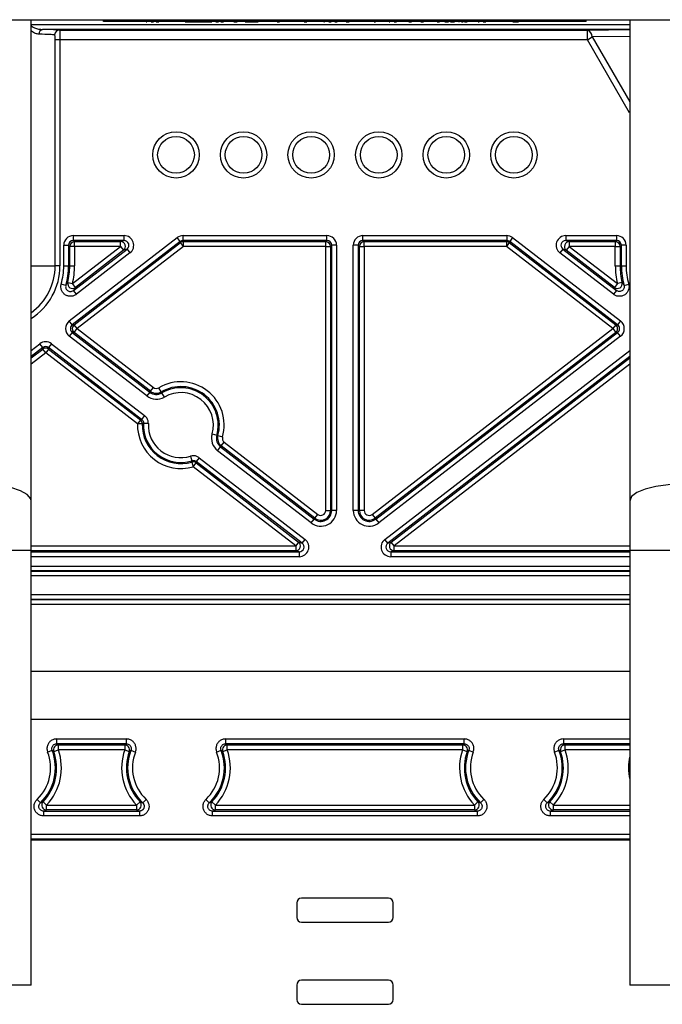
# Paper-space layout 'Blatt3' of a CAD drawing. Header units: millimetres. Extents: x 5 to 418, y 2 to 292.
# Tile 48 of 53: x 329 to 355, y 109 to 150. Entities that reach past the tile are written whole.
import ezdxf

# ---------------------------------------------------------------- set-up
doc = ezdxf.new("R2010")
doc.units = ezdxf.units.MM

psp = doc.layouts.new('Blatt3')

# ---------------------------------------------------------------- linework, layer by layer
at = {"color": 7, "linetype": 'Continuous', "lineweight": 25}
for p, q in [((312.5637, 149.8215), (371.7637, 149.8215)), ((329.1637, 129.8736), (329.1637, 149.8215)), ((332.1637, 149.7415), (332.1637, 149.8215)), ((332.9637, 149.7415), (332.1637, 149.7415)), ((332.9637, 149.7415), (332.9637, 149.8215)), ((351.3637, 149.7415), (332.9637, 149.7415)), ((333.9278, 149.7375), (333.9278, 149.7415)), ((333.9278, 149.7375), (333.9598, 149.7375)), ((333.9598, 149.7375), (333.9598, 149.7415)), ((334.0278, 149.7375), (334.0278, 149.7415)), ((334.117, 149.7375), (334.117, 149.7415)), ((334.1329, 149.7375), (334.1329, 149.7415)), ((334.1329, 149.7375), (334.2355, 149.7375)), ((334.2355, 149.7375), (334.2355, 149.7415)), ((334.3483, 149.7375), (334.3483, 149.7415)), ((334.3483, 149.7375), (334.4509, 149.7375)), ((334.4509, 149.7375), (334.4509, 149.7415)), ((334.4816, 149.7375), (334.4816, 149.7415)), ((334.6903, 149.7375), (334.6903, 149.7415)), ((334.8816, 149.7375), (334.8816, 149.7415)), ((334.9637, 149.7375), (334.9637, 149.7415)), ((334.9642, 149.7375), (334.9642, 149.7415)), ((334.9669, 149.7375), (334.9669, 149.7415)), ((335.2214, 149.7375), (335.2214, 149.7415)), ((335.497, 149.7375), (335.497, 149.7415)), ((335.5369, 149.7375), (335.5369, 149.7415)), ((335.5369, 149.7375), (335.8446, 149.7375)), ((335.8446, 149.7375), (335.8446, 149.7415)), ((335.8446, 149.7375), (335.9574, 149.7375)), ((335.9574, 149.7375), (335.9574, 149.7415)), ((335.9574, 149.7375), (336.264, 149.7375)), ((336.264, 149.7375), (336.264, 149.7415)), ((336.264, 149.7375), (336.4892, 149.7375)), ((336.4892, 149.7375), (336.4892, 149.7415)), ((336.4892, 149.7375), (336.5739, 149.7375)), ((336.5739, 149.7375), (336.5739, 149.7415)), ((336.5739, 149.7375), (336.6114, 149.7375)), ((336.6114, 149.7375), (336.6114, 149.7415)), ((336.6114, 149.7375), (336.6435, 149.7375)), ((336.6435, 149.7375), (336.6435, 149.7415)), ((336.7114, 149.7375), (336.7114, 149.7415)), ((336.8007, 149.7375), (336.8007, 149.7415)), ((336.8165, 149.7375), (336.8165, 149.7415)), ((336.8165, 149.7375), (336.9191, 149.7375)), ((336.9191, 149.7375), (336.9191, 149.7415)), ((337.015, 149.7375), (337.015, 149.7415)), ((337.015, 149.7375), (337.0319, 149.7375)), ((337.0319, 149.7375), (337.0319, 149.7415)), ((337.0319, 149.7375), (337.1345, 149.7375)), ((337.1345, 149.7375), (337.1345, 149.7415)), ((337.1653, 149.7375), (337.1653, 149.7415)), ((337.3739, 149.7375), (337.3739, 149.7415)), ((337.555, 149.7375), (337.5688, 149.7375)), ((337.5653, 149.7375), (337.5653, 149.7415)), ((337.5688, 149.7375), (337.5688, 149.7415)), ((337.5688, 149.7375), (337.6714, 149.7375)), ((337.6473, 149.7375), (337.6473, 149.7415)), ((337.6714, 149.7375), (337.6999, 149.7375)), ((337.8907, 149.7375), (337.8907, 149.7415)), ((338.0303, 149.7375), (338.0473, 149.7375)), ((338.0473, 149.7375), (338.0473, 149.7415)), ((338.0473, 149.7375), (338.1499, 149.7375)), ((338.1499, 149.7375), (338.1499, 149.7415)), ((338.1499, 149.7375), (338.1693, 149.7375)), ((338.1693, 149.7375), (338.1693, 149.7415)), ((338.1693, 149.7375), (338.4566, 149.7375)), ((338.4566, 149.7375), (338.4566, 149.7415)), ((338.4566, 149.7375), (338.5739, 149.7375)), ((338.5739, 149.7375), (338.5739, 149.7415)), ((338.5806, 149.7375), (338.5806, 149.7415)), ((338.8371, 149.7375), (338.8371, 149.7415)), ((339.0157, 149.7375), (339.0157, 149.7415)), ((339.0935, 149.7375), (339.0935, 149.7415)), ((339.2098, 149.7375), (339.2098, 149.7415)), ((339.3499, 149.7375), (339.3499, 149.7415)), ((339.3499, 149.7375), (339.4524, 149.7375)), ((339.4524, 149.7375), (339.4524, 149.7415)), ((339.6371, 149.7375), (339.6371, 149.7415)), ((340.4781, 149.7375), (340.4781, 149.7415)), ((340.4781, 149.7375), (340.5806, 149.7375)), ((340.5806, 149.7375), (340.5806, 149.7415)), ((340.7242, 149.7375), (340.7242, 149.7415)), ((340.7247, 149.7375), (340.7247, 149.7415)), ((340.7274, 149.7375), (340.7274, 149.7415)), ((340.9819, 149.7375), (340.9819, 149.7415)), ((341.2576, 149.7375), (341.2576, 149.7415)), ((341.2883, 149.7375), (341.2883, 149.7415)), ((341.2883, 149.7375), (341.3204, 149.7375)), ((341.3204, 149.7375), (341.3204, 149.7415)), ((341.3883, 149.7375), (341.3883, 149.7415)), ((341.4776, 149.7375), (341.4776, 149.7415)), ((341.4935, 149.7375), (341.4935, 149.7415)), ((341.4935, 149.7375), (341.596, 149.7375)), ((341.596, 149.7375), (341.596, 149.7415)), ((341.7396, 149.7375), (341.7396, 149.7415)), ((341.7396, 149.7375), (341.8422, 149.7375)), ((341.8422, 149.7375), (341.8422, 149.7415)), ((342.0199, 149.7375), (342.0199, 149.7415)), ((342.2056, 149.7375), (342.2056, 149.7415)), ((342.2114, 149.7375), (342.2114, 149.7415)), ((342.2182, 149.7375), (342.3073, 149.7375)), ((342.3073, 149.7375), (342.3073, 149.7415)), ((342.3073, 149.7375), (342.338, 149.7375)), ((342.3242, 149.7375), (342.3242, 149.7415)), ((342.5532, 149.7375), (342.5532, 149.7415)), ((342.796, 149.7375), (342.796, 149.7415)), ((342.8781, 149.7375), (342.8781, 149.7415)), ((343.1071, 149.7375), (343.1071, 149.7415)), ((343.3499, 149.7375), (343.3499, 149.7415)), ((343.3739, 149.7375), (343.3739, 149.7415)), ((343.3739, 149.7375), (343.4305, 149.7375)), ((343.4319, 149.7375), (343.4319, 149.7415)), ((343.4324, 149.7375), (343.4324, 149.7415)), ((343.4351, 149.7375), (343.4351, 149.7415)), ((343.6896, 149.7375), (343.6896, 149.7415)), ((343.9653, 149.7375), (343.9653, 149.7415)), ((343.9893, 149.7375), (343.9893, 149.7415)), ((343.996, 149.7375), (343.996, 149.7415)), ((343.996, 149.7375), (344.0281, 149.7375)), ((344.0281, 149.7375), (344.0281, 149.7415)), ((344.096, 149.7375), (344.096, 149.7415)), ((344.1853, 149.7375), (344.1853, 149.7415)), ((344.2012, 149.7375), (344.2012, 149.7415)), ((344.2012, 149.7375), (344.3037, 149.7375)), ((344.3037, 149.7375), (344.3037, 149.7415)), ((344.4165, 149.7375), (344.4165, 149.7415)), ((344.6661, 149.7375), (344.6661, 149.7415)), ((344.8165, 149.7375), (344.8165, 149.7415)), ((344.8165, 149.7375), (344.9191, 149.7375)), ((344.9191, 149.7375), (344.9191, 149.7415)), ((345.0765, 149.7375), (345.0765, 149.7415)), ((345.1278, 149.7375), (345.1278, 149.7415)), ((345.2001, 149.7375), (345.2001, 149.7415)), ((345.3124, 149.7375), (345.3329, 149.7375)), ((345.3329, 149.7375), (345.3329, 149.7415)), ((345.3329, 149.7375), (345.4047, 149.7375)), ((345.3768, 149.7375), (345.3768, 149.7415)), ((345.4047, 149.7375), (345.415, 149.7375)), ((345.6393, 149.7375), (345.6393, 149.7415)), ((345.8691, 149.7375), (345.8691, 149.7415)), ((345.8794, 149.7375), (345.8794, 149.7415)), ((345.9858, 149.7375), (345.9858, 149.7415)), ((345.9858, 149.7375), (346.0883, 149.7375)), ((346.0883, 149.7375), (346.0883, 149.7415)), ((346.2055, 149.7375), (346.2055, 149.7415)), ((346.297, 149.7375), (346.338, 149.7375)), ((346.355, 149.7375), (346.355, 149.7415)), ((346.355, 149.7375), (346.4576, 149.7375)), ((346.4576, 149.7375), (346.4576, 149.7415)), ((346.5273, 149.7375), (346.5273, 149.7415)), ((346.5432, 149.7375), (346.5432, 149.7415)), ((346.5432, 149.7375), (346.6012, 149.7375)), ((346.6012, 149.7375), (346.6012, 149.7415)), ((346.6012, 149.7375), (346.7037, 149.7375)), ((346.7037, 149.7375), (346.7037, 149.7415)), ((346.7858, 149.7375), (346.7858, 149.7415)), ((346.858, 149.7375), (346.858, 149.7415)), ((346.8883, 149.7375), (346.8919, 149.7375)), ((346.9909, 149.7375), (346.9909, 149.7415)), ((346.9909, 149.7375), (347.0627, 149.7375)), ((347.0627, 149.7375), (347.0627, 149.7415)), ((347.0696, 149.7375), (347.0696, 149.7415)), ((347.1242, 149.7375), (347.1242, 149.7415)), ((347.1242, 149.7375), (347.2268, 149.7375)), ((347.2268, 149.7375), (347.2268, 149.7415)), ((347.2576, 149.7375), (347.2576, 149.7415)), ((347.4662, 149.7375), (347.4662, 149.7415)), ((347.6576, 149.7375), (347.6576, 149.7415)), ((347.6883, 149.7375), (347.6883, 149.7415)), ((347.6883, 149.7375), (347.7204, 149.7375)), ((347.7204, 149.7375), (347.7204, 149.7415)), ((347.7883, 149.7375), (347.7883, 149.7415)), ((347.8776, 149.7375), (347.8776, 149.7415)), ((347.8935, 149.7375), (347.8935, 149.7415)), ((347.8935, 149.7375), (347.996, 149.7375)), ((347.996, 149.7375), (347.996, 149.7415)), ((348.1089, 149.7375), (348.1089, 149.7415)), ((348.1093, 149.7375), (348.1093, 149.7415)), ((348.1121, 149.7375), (348.1121, 149.7415)), ((348.3665, 149.7375), (348.3665, 149.7415)), ((348.6422, 149.7375), (348.6422, 149.7415)), ((348.7242, 149.7375), (348.7242, 149.7415)), ((348.9738, 149.7375), (348.9738, 149.7415)), ((349.1242, 149.7375), (349.1242, 149.7415)), ((349.1242, 149.7375), (349.2268, 149.7375)), ((349.2268, 149.7375), (349.2268, 149.7415)), ((349.235, 149.7375), (349.235, 149.7415)), ((349.2509, 149.7375), (349.2509, 149.7415)), ((349.2509, 149.7375), (349.3534, 149.7375)), ((349.3499, 149.7375), (349.3499, 149.7415)), ((349.7294, 149.7375), (349.7294, 149.7415)), ((350.1089, 149.7375), (350.1089, 149.7415)), ((350.1124, 149.7375), (350.1124, 149.7415)), ((351.3637, 149.7415), (351.3637, 149.8215)), ((352.1637, 149.7415), (351.3637, 149.7415)), ((352.1637, 149.7415), (352.1637, 149.8215)), ((353.9637, 149.8215), (353.9637, 129.8736)), ((329.1637, 149.618), (353.9637, 149.618)), ((353.9637, 149.4181), (329.6331, 149.4181)), ((330.3333, 149.3934), (352.2092, 149.3934)), ((352.2092, 149.3934), (353.9637, 149.4121)), ((352.2092, 148.9935), (352.2092, 149.3934)), ((330.356, 148.9935), (330.1566, 148.9935)), ((330.1566, 139.6215), (330.1566, 148.9935)), ((330.356, 148.9935), (330.356, 139.6215)), ((352.2092, 148.9935), (330.356, 148.9935)), ((352.2092, 148.9935), (352.4079, 149.1082)), ((353.9588, 145.9631), (352.2092, 148.9935)), ((353.9637, 149.1248), (352.4079, 149.1082)), ((352.4079, 149.1082), (353.9637, 146.4135)), ((353.9588, 145.9631), (353.9637, 145.9637)), ((330.7427, 137.3381), (335.2152, 140.7905)), ((330.9112, 140.8739), (333.0128, 140.8739)), ((330.9112, 140.6739), (330.9112, 140.8739)), ((333.0128, 140.6739), (333.0128, 140.8739)), ((335.3374, 140.6322), (335.2152, 140.7905)), ((335.4595, 140.8739), (341.4161, 140.8739)), ((335.4595, 140.6739), (335.4595, 140.8739)), ((341.4161, 140.6739), (341.4161, 140.8739)), ((342.9112, 140.8739), (348.8678, 140.8739)), ((342.9112, 140.6739), (342.9112, 140.8739)), ((348.8678, 140.8739), (348.8678, 140.6739)), ((349.1122, 140.7905), (348.99, 140.6322)), ((349.1122, 140.7905), (353.5847, 137.3381)), ((351.3145, 140.8739), (353.4161, 140.8739)), ((351.3145, 140.8739), (351.3145, 140.6739)), ((353.4161, 140.8739), (353.4161, 140.6739)), ((330.5113, 139.6215), (330.5113, 140.4739)), ((330.5113, 140.4739), (330.7112, 140.4739)), ((330.7112, 140.4739), (330.7112, 139.6215)), ((330.7602, 140.4249), (330.7112, 140.4739)), ((330.7602, 139.6215), (330.7602, 140.4249)), ((330.9602, 140.4249), (330.7602, 140.4249)), ((335.3374, 140.6322), (330.8649, 137.1798)), ((330.8742, 138.885), (332.8691, 140.4249)), ((333.0128, 140.6739), (330.9112, 140.6739)), ((330.9112, 140.6739), (330.9602, 140.6249)), ((330.945, 137.1798), (335.3541, 140.5832)), ((330.9602, 140.6249), (332.8691, 140.6249)), ((330.9602, 140.4249), (330.9602, 140.6249)), ((330.9602, 140.4249), (330.9602, 139.6215)), ((332.8691, 140.4249), (330.9602, 140.4249)), ((335.4763, 140.4249), (331.0672, 137.0215)), ((332.8691, 140.6249), (333.0128, 140.6739)), ((332.8691, 140.4249), (332.8691, 140.6249)), ((332.8691, 140.4249), (332.9913, 140.2666)), ((335.3541, 140.5832), (335.3374, 140.6322)), ((335.4763, 140.4249), (335.3541, 140.5832)), ((341.4161, 140.6739), (335.4595, 140.6739)), ((335.4595, 140.6739), (335.4763, 140.6249)), ((335.4763, 140.6249), (341.3671, 140.6249)), ((335.4763, 140.4249), (335.4763, 140.6249)), ((341.3671, 140.4249), (335.4763, 140.4249)), ((341.3671, 140.6249), (341.4161, 140.6739)), ((341.3671, 140.4249), (341.3671, 140.6249)), ((341.3671, 140.4249), (341.5671, 140.4249)), ((341.3671, 129.4848), (341.3671, 140.4249)), ((341.6161, 140.4739), (341.5671, 140.4249)), ((341.5671, 140.4249), (341.5671, 129.4848)), ((341.8161, 140.4739), (341.6161, 140.4739)), ((341.6161, 129.4848), (341.6161, 140.4739)), ((341.8161, 140.4739), (341.8161, 129.4848)), ((342.5113, 129.4848), (342.5113, 140.4739)), ((342.7112, 140.4739), (342.5113, 140.4739)), ((342.7112, 140.4739), (342.7112, 129.4848)), ((342.7602, 140.4249), (342.7112, 140.4739)), ((342.7602, 129.4848), (342.7602, 140.4249)), ((342.7602, 140.4249), (342.9602, 140.4249)), ((348.8678, 140.6739), (342.9112, 140.6739)), ((342.9112, 140.6739), (342.9602, 140.6249)), ((342.9602, 140.6249), (348.8511, 140.6249)), ((342.9602, 140.4249), (342.9602, 140.6249)), ((342.9602, 140.4249), (342.9602, 129.4848)), ((348.8511, 140.4249), (342.9602, 140.4249)), ((348.8511, 140.6249), (348.8678, 140.6739)), ((348.8511, 140.6249), (348.8511, 140.4249)), ((348.9733, 140.5832), (348.8511, 140.4249)), ((353.2601, 137.0215), (348.8511, 140.4249)), ((348.99, 140.6322), (348.9733, 140.5832)), ((348.9733, 140.5832), (353.3823, 137.1798)), ((353.4625, 137.1798), (348.99, 140.6322)), ((353.4161, 140.6739), (351.3145, 140.6739)), ((351.3145, 140.6739), (351.4582, 140.6249)), ((351.4582, 140.4249), (351.336, 140.2666)), ((351.4582, 140.6249), (353.3671, 140.6249)), ((351.4582, 140.6249), (351.4582, 140.4249)), ((351.4582, 140.4249), (353.4531, 138.885)), ((353.3671, 140.4249), (351.4582, 140.4249)), ((353.3671, 140.6249), (353.4161, 140.6739)), ((353.3671, 140.6249), (353.3671, 140.4249)), ((353.3671, 139.6215), (353.3671, 140.4249)), ((353.3671, 140.4249), (353.5671, 140.4249)), ((353.6161, 140.4739), (353.5671, 140.4249)), ((353.5671, 140.4249), (353.5671, 139.6215)), ((353.8161, 140.4739), (353.6161, 140.4739)), ((353.6161, 139.6215), (353.6161, 140.4739)), ((353.8161, 140.4739), (353.8161, 139.6215)), ((330.9128, 138.6003), (333.135, 140.3156)), ((332.9913, 140.2666), (330.9964, 138.7267)), ((333.2572, 140.1574), (331.035, 138.442)), ((333.135, 140.3156), (332.9913, 140.2666)), ((333.135, 140.3156), (333.2572, 140.1574)), ((351.1924, 140.3156), (351.0702, 140.1574)), ((353.2923, 138.442), (351.0702, 140.1574)), ((351.1924, 140.3156), (353.4145, 138.6003)), ((351.336, 140.2666), (351.1924, 140.3156)), ((353.3309, 138.7267), (351.336, 140.2666)), ((329.1637, 139.6215), (330.1566, 139.6215)), ((330.356, 139.6215), (330.1566, 139.6215)), ((330.5113, 139.6215), (330.7112, 139.6215)), ((330.7602, 139.6215), (330.7112, 139.6215)), ((330.7602, 139.6215), (330.9602, 139.6215)), ((353.3671, 139.6215), (353.5671, 139.6215)), ((353.5671, 139.6215), (353.6161, 139.6215)), ((353.6161, 139.6215), (353.8161, 139.6215)), ((330.5983, 138.8134), (330.406, 138.8682)), ((330.6796, 138.9311), (330.8742, 138.885)), ((330.9964, 138.7267), (330.8742, 138.885)), ((353.4531, 138.885), (353.3309, 138.7267)), ((353.6477, 138.9311), (353.4531, 138.885)), ((353.729, 138.8134), (353.9213, 138.8682)), ((331.035, 138.442), (330.9128, 138.6003)), ((353.4145, 138.6003), (353.2923, 138.442)), ((330.8649, 137.1798), (330.7427, 137.3381)), ((330.8649, 137.1798), (330.945, 137.1798)), ((331.0672, 137.0215), (330.945, 137.1798)), ((353.3823, 137.1798), (353.2601, 137.0215)), ((353.3823, 137.1798), (353.4625, 137.1798)), ((353.5847, 137.3381), (353.4625, 137.1798)), ((330.8649, 136.8632), (330.7427, 136.7049)), ((333.9505, 134.2286), (330.7427, 136.7049)), ((330.8649, 136.8632), (334.0727, 134.3869)), ((330.945, 136.8632), (330.8649, 136.8632)), ((330.945, 136.8632), (331.0672, 137.0215)), ((334.1027, 134.4257), (330.945, 136.8632)), ((331.0672, 137.0215), (334.2248, 134.584)), ((343.288, 129.3237), (353.2601, 137.0215)), ((353.3823, 136.8632), (343.4102, 129.1654)), ((343.4401, 129.1266), (353.4625, 136.8632)), ((353.5847, 136.7049), (343.5623, 128.9683)), ((353.2601, 137.0215), (353.3823, 136.8632)), ((353.4625, 136.8632), (353.3823, 136.8632)), ((353.5847, 136.7049), (353.4625, 136.8632)), ((329.1637, 136.1192), (329.5193, 136.3937)), ((329.6415, 136.2354), (329.5193, 136.3937)), ((330.0081, 136.3937), (329.8859, 136.2354)), ((330.0081, 136.3937), (333.8624, 133.4185)), ((329.6415, 136.2354), (329.1637, 135.8666)), ((329.1637, 135.8047), (329.6415, 136.1735)), ((329.7637, 136.0152), (329.1637, 135.5521)), ((329.6415, 136.1735), (329.6415, 136.2354)), ((329.7637, 136.0152), (329.6415, 136.1735)), ((329.8859, 136.1735), (329.7637, 136.0152)), ((333.568, 133.0785), (329.7637, 136.0152)), ((333.7402, 133.2602), (329.8859, 136.2354)), ((329.8859, 136.2354), (329.8859, 136.1735)), ((329.8859, 136.1735), (333.6902, 133.2368)), ((343.8156, 128.2856), (353.9637, 136.1192)), ((353.9637, 135.8666), (343.9378, 128.1273)), ((344.0815, 128.1763), (353.9637, 135.8047)), ((353.9637, 135.5521), (344.2037, 128.018)), ((334.0727, 134.3869), (333.9505, 134.2286)), ((334.0727, 134.3869), (334.1027, 134.4257)), ((334.1027, 134.4257), (334.2248, 134.584)), ((334.5538, 134.3974), (334.4524, 134.5697)), ((334.5538, 134.3974), (334.5787, 134.3552)), ((334.6801, 134.1828), (334.5787, 134.3552)), ((333.8624, 133.4185), (333.7402, 133.2602)), ((333.6902, 133.2368), (333.568, 133.0785)), ((333.7679, 133.0722), (333.568, 133.0785)), ((333.6902, 133.2368), (333.7402, 133.2602)), ((334.0175, 133.0835), (333.8177, 133.0927)), ((336.6603, 132.6543), (336.8527, 132.5998)), ((336.8527, 132.5998), (336.8998, 132.5864)), ((336.8998, 132.5864), (337.0922, 132.532)), ((337.0415, 132.1572), (337.1637, 132.3155)), ((337.1637, 132.3155), (341.0393, 129.3237)), ((336.8893, 131.9601), (337.0115, 132.1184)), ((340.765, 128.9683), (336.8893, 131.9601)), ((337.0415, 132.1572), (337.0115, 132.1184)), ((337.0115, 132.1184), (340.8872, 129.1266)), ((340.9172, 129.1654), (337.0415, 132.1572)), ((335.7645, 131.7349), (335.824, 131.544)), ((335.8168, 131.4906), (335.8736, 131.2988)), ((335.8736, 131.2988), (335.9958, 131.4571)), ((336.0057, 131.5113), (335.9958, 131.4571)), ((335.9958, 131.4571), (340.2459, 128.1763)), ((336.1279, 131.6696), (336.0057, 131.5113)), ((340.3895, 128.1273), (336.0057, 131.5113)), ((336.1279, 131.6696), (340.5117, 128.2856)), ((340.1237, 128.018), (335.8736, 131.2988)), ((329.1637, 127.8215), (329.1637, 129.8736)), ((353.9637, 129.8736), (353.9637, 127.8215)), ((341.3671, 129.4848), (341.5671, 129.4848)), ((341.5671, 129.4848), (341.6161, 129.4848)), ((341.8161, 129.4848), (341.6161, 129.4848)), ((342.7112, 129.4848), (342.5113, 129.4848)), ((342.7112, 129.4848), (342.7602, 129.4848)), ((342.9602, 129.4848), (342.7602, 129.4848)), ((340.765, 128.9683), (340.8872, 129.1266)), ((340.8872, 129.1266), (340.9172, 129.1654)), ((340.9172, 129.1654), (341.0393, 129.3237)), ((343.288, 129.3237), (343.4102, 129.1654)), ((343.4102, 129.1654), (343.4401, 129.1266)), ((343.4401, 129.1266), (343.5623, 128.9683)), ((340.2459, 128.1763), (340.1237, 128.018)), ((340.2459, 128.1763), (340.3895, 128.1273)), ((340.3895, 128.1273), (340.5117, 128.2856)), ((343.9378, 128.1273), (343.8156, 128.2856)), ((343.9378, 128.1273), (344.0815, 128.1763)), ((344.2037, 128.018), (344.0815, 128.1763)), ((329.1637, 127.8215), (325.1637, 127.8215)), ((329.1637, 128.018), (340.1237, 128.018)), ((329.1637, 109.8215), (329.1637, 127.8215)), ((340.1237, 127.8181), (329.1637, 127.8181)), ((329.1637, 127.7691), (340.2673, 127.7691)), ((340.1237, 128.018), (340.1237, 127.8181)), ((340.2673, 127.7691), (340.1237, 127.8181)), ((340.2673, 127.7691), (340.2673, 127.5691)), ((344.2037, 127.8181), (344.06, 127.7691)), ((344.06, 127.7691), (344.06, 127.5691)), ((344.06, 127.7691), (353.9637, 127.7691)), ((344.2037, 127.8181), (344.2037, 128.018)), ((344.2037, 128.018), (353.9637, 128.018)), ((353.9637, 127.8181), (344.2037, 127.8181)), ((353.9637, 127.8215), (353.9637, 109.8215)), ((357.9637, 127.8215), (353.9637, 127.8215)), ((340.2673, 127.5691), (329.1637, 127.5691)), ((353.9637, 127.5691), (344.06, 127.5691)), ((329.1637, 127.1831), (353.9637, 127.1831)), ((353.9637, 126.9831), (329.1637, 126.9831)), ((329.1637, 126.9725), (353.9637, 126.9725)), ((353.9637, 126.7726), (329.1637, 126.7726)), ((329.1637, 126.0006), (353.9637, 126.0006)), ((353.9637, 125.8006), (329.1637, 125.8006)), ((329.1637, 125.79), (353.9637, 125.79)), ((353.9637, 125.59), (329.1637, 125.59)), ((353.9637, 122.818), (329.1637, 122.818)), ((353.9637, 120.8249), (329.1637, 120.8249)), ((330.218, 120.018), (333.1093, 120.018)), ((330.218, 120.018), (330.218, 119.8181)), ((333.1093, 119.8181), (333.1093, 120.018)), ((337.218, 120.018), (347.1093, 120.018)), ((337.218, 120.018), (337.218, 119.8181)), ((347.1093, 119.8181), (347.1093, 120.018)), ((351.218, 120.018), (351.218, 119.8181)), ((351.218, 120.018), (353.9637, 120.018)), ((329.8451, 119.4735), (330.0316, 119.5458)), ((330.0997, 119.5027), (330.2884, 119.5691)), ((333.1093, 119.8181), (330.218, 119.8181)), ((330.2884, 119.7691), (333.039, 119.7691)), ((330.2884, 119.5691), (330.2884, 119.7691)), ((333.039, 119.5691), (330.2884, 119.5691)), ((333.039, 119.7691), (333.039, 119.5691)), ((333.039, 119.5691), (333.2276, 119.5027)), ((333.2958, 119.5458), (333.4822, 119.4735)), ((336.8451, 119.4735), (337.0316, 119.5458)), ((337.0997, 119.5027), (337.2884, 119.5691)), ((347.1093, 119.8181), (337.218, 119.8181)), ((337.2884, 119.7691), (347.039, 119.7691)), ((337.2884, 119.5691), (337.2884, 119.7691)), ((347.039, 119.5691), (337.2884, 119.5691)), ((347.039, 119.7691), (347.039, 119.5691)), ((347.039, 119.5691), (347.2276, 119.5027)), ((347.2958, 119.5458), (347.4822, 119.4735)), ((350.8451, 119.4735), (351.0316, 119.5458)), ((351.0997, 119.5027), (351.2884, 119.5691)), ((353.9637, 119.8181), (351.218, 119.8181)), ((351.2884, 119.5691), (351.2884, 119.7691)), ((351.2884, 119.7691), (353.9637, 119.7691)), ((353.9637, 119.5691), (351.2884, 119.5691)), ((329.4065, 117.5147), (329.5444, 117.3698)), ((333.783, 117.3698), (333.9208, 117.5147)), ((336.4065, 117.5147), (336.5444, 117.3698)), ((347.783, 117.3698), (347.9208, 117.5147)), ((350.4065, 117.5147), (350.5444, 117.3698)), ((329.6549, 117.4113), (329.8002, 117.2739)), ((329.8002, 117.0739), (329.8002, 117.2739)), ((329.8002, 117.2739), (333.5272, 117.2739)), ((333.5272, 117.2739), (333.6724, 117.4113)), ((333.5272, 117.2739), (333.5272, 117.0739)), ((336.6549, 117.4113), (336.8002, 117.2739)), ((336.8002, 117.0739), (336.8002, 117.2739)), ((336.8002, 117.2739), (347.5272, 117.2739)), ((347.5272, 117.2739), (347.6724, 117.4113)), ((347.5272, 117.2739), (347.5272, 117.0739)), ((350.6549, 117.4113), (350.8002, 117.2739)), ((350.8002, 117.0739), (350.8002, 117.2739)), ((350.8002, 117.2739), (353.9637, 117.2739)), ((329.6822, 116.8249), (329.6822, 117.0249)), ((329.6822, 117.0249), (333.6452, 117.0249)), ((333.6452, 116.8249), (329.6822, 116.8249)), ((333.5272, 117.0739), (329.8002, 117.0739)), ((333.6452, 117.0249), (333.6452, 116.8249)), ((336.6822, 116.8249), (336.6822, 117.0249)), ((336.6822, 117.0249), (347.6452, 117.0249)), ((347.6452, 116.8249), (336.6822, 116.8249)), ((347.5272, 117.0739), (336.8002, 117.0739)), ((347.6452, 117.0249), (347.6452, 116.8249)), ((350.6822, 116.8249), (350.6822, 117.0249)), ((350.6822, 117.0249), (353.9637, 117.0249)), ((353.9637, 116.8249), (350.6822, 116.8249)), ((353.9637, 117.0739), (350.8002, 117.0739)), ((329.1637, 116.0669), (353.9637, 116.0669)), ((353.9637, 115.8669), (329.1637, 115.8669)), ((353.9637, 115.8215), (329.1637, 115.8215)), ((340.1637, 113.2215), (340.1637, 112.6215)), ((343.9637, 113.4215), (340.3637, 113.4215)), ((344.1637, 112.6215), (344.1637, 113.2215)), ((340.3637, 112.4215), (343.9637, 112.4215)), ((329.1637, 109.8215), (325.1637, 109.8215)), ((340.1637, 109.8215), (340.1637, 109.2215)), ((343.9637, 110.0215), (340.3637, 110.0215)), ((344.1637, 109.2215), (344.1637, 109.8215)), ((357.9637, 109.8215), (353.9637, 109.8215)), ((340.3637, 109.0215), (343.9637, 109.0215))]:
    psp.add_line(p, q, dxfattribs=at)
at = {"color": 7, "linetype": 'Continuous', "lineweight": 25, "flags": 128}
for points in [[(329.1637, 129.8736), (329.145, 129.9667), (328.9981, 130.1461), (328.7151, 130.3053), (328.317, 130.4324), (327.8334, 130.5181), (327.3002, 130.556), (326.7568, 130.5433), (326.2435, 130.481), (325.7986, 130.3735), (325.4548, 130.229), (325.2378, 130.0582), (325.1637, 129.8736)], [(357.9637, 129.8736), (357.945, 129.9667), (357.7981, 130.1461), (357.5151, 130.3053), (357.117, 130.4324), (356.6334, 130.5181), (356.1002, 130.556), (355.5568, 130.5433), (355.0435, 130.481), (354.5986, 130.3735), (354.2548, 130.229), (354.0378, 130.0582), (353.9637, 129.8736)]]:
    psp.add_lwpolyline(points, dxfattribs=at)
at = {"color": 7, "linetype": 'Continuous', "lineweight": 25}
for centre, radius in [((335.1637, 144.2215), 0.96), ((335.1637, 144.2215), 0.76), ((337.9637, 144.2215), 0.96), ((337.9637, 144.2215), 0.76), ((340.7637, 144.2215), 0.96), ((340.7637, 144.2215), 0.76), ((343.5637, 144.2215), 0.96), ((343.5637, 144.2215), 0.76), ((346.3637, 144.2215), 0.96), ((346.3637, 144.2215), 0.76), ((349.1637, 144.2215), 0.96), ((349.1637, 144.2215), 0.76)]:
    psp.add_circle(centre, radius, dxfattribs=at)
for centre, radius, start, end in [((329.6697, 149.24), 0.1817, 101.61622, 186.94197), ((330.335, 149.194), 0.1994, 90.51304, 180.15236), ((352.1138, 149.1152), 0.2942, 358.64512, 71.07859), ((330.9603, 140.4249), 0.2, 90.02044, 179.97956), ((332.8688, 140.4248), 0.2001, 307.76048, 89.90514), ((335.4763, 140.4249), 0.2, 90.00609, 127.65953), ((341.3671, 140.4249), 0.2, 0.02044, 89.97956), ((342.9603, 140.4249), 0.2, 90.02044, 179.97956), ((348.8511, 140.4249), 0.2, 52.34047, 89.99391), ((351.4585, 140.4248), 0.2001, 90.09486, 232.23952), ((353.3671, 140.4249), 0.2, 0.02044, 89.97956), ((327.7637, 139.6215), 2.3929, 305.80771, 0), ((327.7637, 139.6215), 2.5923, 302.68784, 0), ((327.7637, 139.6215), 2.7476, 344.08839, 0), ((327.7637, 139.6215), 2.9476, 344.08839, 0), ((327.7637, 139.6215), 2.9966, 346.67923, 0), ((327.7637, 139.6215), 3.1965, 346.67923, 0), ((356.5637, 139.6215), 3.1965, 180, 193.32077), ((356.5637, 139.6215), 2.9966, 180, 193.32077), ((356.5637, 139.6215), 2.9476, 180, 195.91161), ((356.5637, 139.6215), 2.7476, 180, 195.91161), ((330.8744, 138.8853), 0.2001, 166.76852, 307.57633), ((353.453, 138.8853), 0.2001, 232.42367, 13.23148), ((331.0674, 137.0215), 0.2, 127.69415, 232.30585), ((353.26, 137.0215), 0.2, 307.69415, 52.30585), ((329.7637, 136.0151), 0.2, 52.34932, 127.65068), ((335.3637, 133.0215), 1.7965, 344.18787, 120.48089), ((334.3492, 134.7451), 0.4524, 232.33438, 300.48089), ((334.3492, 134.7451), 0.4034, 232.33438, 300.48089), ((334.3492, 134.7451), 0.2035, 232.33438, 300.48089), ((335.3637, 133.0215), 1.5966, 344.18787, 120.48089), ((335.3637, 133.0215), 1.5476, 344.18787, 120.48089), ((335.3637, 133.0215), 1.3476, 344.18787, 120.48089), ((334.3492, 134.7451), 0.6524, 232.33438, 300.48089), ((335.3637, 133.0215), 1.7965, 178.18043, 286.48833), ((333.568, 133.0785), 0.2, 358.18981, 52.325), ((335.3637, 133.0215), 1.5966, 178.18043, 286.48833), ((336.0755, 127.5329), 6.0008, 112.10132, 112.61577), ((335.3637, 133.0215), 1.5476, 177.36339, 287.30537), ((335.3637, 133.0215), 1.3476, 177.36339, 287.30537), ((337.288, 132.4765), 0.6524, 164.18787, 232.33438), ((337.288, 132.4765), 0.4524, 164.18787, 232.33438), ((337.288, 132.4765), 0.4034, 164.18787, 232.33438), ((337.288, 132.4765), 0.2035, 164.18787, 232.33438), ((329.8602, 132.322), 6.0144, 352.05357, 352.56686), ((335.8736, 131.2988), 0.2, 52.34376, 106.47895), ((341.1637, 129.4848), 0.6524, 232.33438, 0), ((341.1637, 129.4848), 0.4524, 232.33438, 0), ((341.1637, 129.4848), 0.4034, 232.33438, 0), ((341.1637, 129.4848), 0.2035, 232.33438, 0), ((343.1637, 129.4848), 0.6524, 180, 307.66562), ((343.1637, 129.4848), 0.4524, 180, 307.66562), ((343.1637, 129.4848), 0.4034, 180, 307.66562), ((343.1637, 129.4848), 0.2035, 180, 307.66562), ((340.1234, 128.0181), 0.2001, 270.09486, 52.23952), ((344.204, 128.0181), 0.2001, 127.76048, 269.90514), ((328.1637, 118.8215), 2.0034, 313.56378, 21.19434), ((328.1637, 118.8215), 2.2524, 316.5996, 19.38506), ((330.2885, 119.569), 0.2, 90.03204, 199.35302), ((335.1637, 118.8215), 2.2524, 160.61494, 223.4004), ((333.0389, 119.569), 0.2, 340.64698, 89.96796), ((335.1637, 118.8215), 2.0034, 158.80566, 226.43622), ((335.1637, 118.8215), 2.0034, 313.56378, 21.19434), ((335.1637, 118.8215), 2.2524, 316.5996, 19.38506), ((337.2885, 119.569), 0.2, 90.03204, 199.35302), ((349.1637, 118.8215), 2.2524, 160.61494, 223.4004), ((347.0389, 119.569), 0.2, 340.64698, 89.96796), ((349.1637, 118.8215), 2.0034, 158.80566, 226.43622), ((349.1637, 118.8215), 2.0034, 313.56378, 21.19434), ((349.1637, 118.8215), 2.2524, 316.5996, 19.38506), ((351.2885, 119.569), 0.2, 90.03204, 199.35302), ((328.1637, 118.8215), 1.8035, 313.56378, 21.19434), ((328.1637, 118.8215), 2.0524, 316.5996, 19.38506), ((335.1637, 118.8215), 2.0524, 160.61494, 223.4004), ((335.1637, 118.8215), 1.8035, 158.80566, 226.43622), ((335.1637, 118.8215), 1.8035, 313.56378, 21.19434), ((335.1637, 118.8215), 2.0524, 316.5996, 19.38506), ((349.1637, 118.8215), 2.0524, 160.61494, 223.4004), ((349.1637, 118.8215), 1.8035, 158.80566, 226.43622), ((349.1637, 118.8215), 1.8035, 313.56378, 21.19434), ((349.1637, 118.8215), 2.0524, 316.5996, 19.38506), ((356.1637, 118.8215), 2.2524, 167.6175, 192.3825), ((329.8004, 117.274), 0.2001, 136.66542, 269.93419), ((333.5269, 117.274), 0.2001, 270.06581, 43.33458), ((336.8004, 117.274), 0.2001, 136.66542, 269.93419), ((347.5269, 117.274), 0.2001, 270.06581, 43.33458), ((350.8004, 117.274), 0.2001, 136.66542, 269.93419), ((340.3637, 113.2215), 0.2, 90, 180), ((343.9637, 113.2215), 0.2, 0, 90), ((340.3637, 112.6215), 0.2, 180, 270), ((343.9637, 112.6215), 0.2, 270, 0), ((340.3637, 109.8215), 0.2, 90, 180), ((343.9637, 109.8215), 0.2, 0, 90), ((340.3637, 109.2215), 0.2, 180, 270), ((343.9637, 109.2215), 0.2, 270, 0)]:
    psp.add_arc(centre, radius, start, end, dxfattribs=at)
for centre, major_axis, ratio, start_param, end_param in [((327.7637, 149.3865), (2.6, 0), 0.0174551, 0.1531011, 0.7684097), ((327.7637, 149.1865), (2.4, 0), 0.0189097, 0.1531011, 0.7684097), ((330.9113, 140.4738), (-0.2829, 0.2829), 0.9996955, 5.4979394, 7.0684312), ((333.0124, 140.4738), (0.3791, 0.1293), 0.9985413, 5.0415298, 7.5248408), ((335.4596, 140.4738), (0.1291, -0.3787), 0.99983, 2.81295, 3.4702353), ((341.416, 140.4738), (0.2829, 0.2829), 0.9996955, 5.4979394, 7.0684312), ((342.9113, 140.4738), (0.2829, -0.2829), 0.9996955, 2.3563468, 3.9268385), ((348.8678, 140.4738), (0.1291, 0.3787), 0.99983, 5.9545427, 6.6118279), ((351.3149, 140.4738), (0.3791, -0.1293), 0.9985413, 1.8999371, 4.3832482), ((353.416, 140.4738), (-0.2829, -0.2829), 0.9996955, 2.3563468, 3.9268385), ((330.9113, 140.4738), (-0.1416, 0.1416), 0.999087, 5.4979394, 7.0684312), ((333.0124, 140.4738), (0.1901, 0.0648), 0.9956387, 5.0415298, 7.5248408), ((335.4596, 140.4738), (-0.0646, 0.1894), 0.9994901, 5.9545427, 6.6118279), ((341.416, 140.4738), (0.1416, 0.1416), 0.999087, 5.4979394, 7.0684312), ((342.9113, 140.4738), (-0.1416, 0.1416), 0.999087, 5.4979394, 7.0684312), ((348.8678, 140.4738), (0.0646, 0.1894), 0.9994901, 5.9545427, 6.6118279), ((351.3149, 140.4738), (0.1901, -0.0648), 0.9956387, 1.8999371, 4.3832482), ((353.416, 140.4738), (0.1416, 0.1416), 0.999087, 5.4979394, 7.0684312), ((330.9872, 137.0215), (-0.4002, 0), 0.9995923, 5.3699754, 7.1963953), ((330.9872, 137.0215), (0.2002, 0), 0.9987779, 2.2283827, 4.0548026), ((353.3401, 137.0215), (0.2002, 0), 0.9987779, 5.3699754, 7.1963953), ((353.3401, 137.0215), (0.4002, 0), 0.9995923, 5.3699754, 7.1963953), ((329.7637, 136.077), (0, 0.4001), 0.999757, 5.6259138, 6.9404568), ((329.7637, 136.077), (0, 0.2001), 0.9992713, 5.6259138, 6.9404568), ((340.267, 127.9691), (-0.3791, 0.1293), 0.9985413, 1.8999371, 4.3832482), ((340.267, 127.9691), (0.1901, -0.0648), 0.9956387, 5.0415298, 7.5248408), ((344.0604, 127.9691), (-0.3791, -0.1293), 0.9985413, 5.0415298, 7.5248408), ((344.0604, 127.9691), (0.1901, 0.0648), 0.9956387, 1.8999371, 4.3832482)]:
    psp.add_ellipse(centre, major_axis=major_axis, ratio=ratio, start_param=start_param, end_param=end_param, dxfattribs=at)
for points, knots in [([(329.1637, 149.577), (329.1756, 149.5633), (329.2116, 149.522), (329.32, 149.4735), (329.466, 149.4291), (329.5792, 149.4216), (329.6331, 149.4181)], [0, 0, 0, 0, 0.1018828, 0.3064791, 0.669812, 1, 1, 1, 1]), ([(329.4893, 149.2181), (329.4403, 149.2261), (329.3363, 149.2432), (329.2175, 149.3053), (329.1679, 149.3656), (329.1637, 149.3708)], [0, 0, 0, 0, 0.4491671, 0.9524635, 1, 1, 1, 1]), ([(330.3333, 149.3934), (330.3354, 149.3912), (330.3408, 149.3854), (330.3475, 149.3378), (330.3526, 149.2475), (330.3555, 149.128), (330.3558, 149.0383), (330.356, 148.9935)], [0, 0, 0, 0, 0.1360196, 0.3517721, 0.5676198, 0.7837433, 1, 1, 1, 1]), ([(330.1566, 148.9935), (330.1564, 149.0159), (330.1561, 149.0602), (330.1535, 149.1198), (330.1488, 149.1652), (330.1425, 149.1894), (330.1375, 149.1923), (330.1356, 149.1935)], [0, 0, 0, 0, 0.2236711, 0.443879, 0.6586384, 0.8686933, 1, 1, 1, 1]), ([(331.035, 138.442), (330.9966, 138.418), (330.9199, 138.3699), (330.7828, 138.3513), (330.6486, 138.3761), (330.5301, 138.4447), (330.441, 138.5485), (330.3917, 138.6757), (330.3867, 138.7871), (330.4015, 138.8494), (330.406, 138.8682)], [0, 0, 0, 0, 0.13479602, 0.26959777, 0.40425421, 0.5387211, 0.67308967, 0.80749398, 0.94205223, 1, 1, 1, 1]), ([(330.5983, 138.8134), (330.5961, 138.804), (330.5886, 138.7727), (330.591, 138.717), (330.6156, 138.6533), (330.6601, 138.6013), (330.7194, 138.567), (330.7866, 138.5546), (330.8552, 138.5641), (330.8936, 138.5882), (330.9128, 138.6003)], [0, 0, 0, 0, 0.0580759, 0.1928051, 0.3271736, 0.4613482, 0.5955808, 0.7300988, 0.8649522, 1, 1, 1, 1]), ([(330.5983, 138.8134), (330.6119, 138.8327), (330.64, 138.8727), (330.6661, 138.9112), (330.6796, 138.9311)], [0, 0, 0, 0, 0.4831545, 1, 1, 1, 1]), ([(330.9964, 138.7267), (330.9825, 138.7053), (330.9557, 138.664), (330.9268, 138.621), (330.9128, 138.6003)], [0, 0, 0, 0, 0.5168423, 1, 1, 1, 1]), ([(353.9213, 138.8682), (353.9294, 138.8237), (353.9456, 138.7346), (353.9121, 138.6004), (353.8393, 138.4849), (353.7317, 138.4003), (353.6022, 138.356), (353.4658, 138.3574), (353.3606, 138.3939), (353.3081, 138.4309), (353.2923, 138.442)], [0, 0, 0, 0, 0.1347961, 0.2695979, 0.4042542, 0.5387211, 0.6730896, 0.807494, 0.9420523, 1, 1, 1, 1]), ([(353.4145, 138.6003), (353.4006, 138.621), (353.3716, 138.664), (353.3448, 138.7053), (353.3309, 138.7267)], [0, 0, 0, 0, 0.4831577, 1, 1, 1, 1]), ([(353.729, 138.8134), (353.7331, 138.7911), (353.7413, 138.7465), (353.7246, 138.6792), (353.6883, 138.6214), (353.6344, 138.5791), (353.5697, 138.557), (353.5014, 138.5578), (353.4487, 138.5762), (353.4224, 138.5947), (353.4145, 138.6003)], [0, 0, 0, 0, 0.135048, 0.2699014, 0.4044193, 0.5386518, 0.6728265, 0.8071951, 0.9419242, 1, 1, 1, 1]), ([(353.6477, 138.9311), (353.6612, 138.9112), (353.6874, 138.8727), (353.7155, 138.8327), (353.729, 138.8134)], [0, 0, 0, 0, 0.5168455, 1, 1, 1, 1]), ([(334.0175, 133.0835), (334.016, 133.1214), (334.0127, 133.2043), (333.9606, 133.3256), (333.8951, 133.3875), (333.8624, 133.4185)], [0, 0, 0, 0, 0.2970135, 0.6485071, 1, 1, 1, 1]), ([(333.7402, 133.2602), (333.7565, 133.2447), (333.7893, 133.2137), (333.8154, 133.1531), (333.817, 133.1116), (333.8177, 133.0927)], [0, 0, 0, 0, 0.3514986, 0.702979, 1, 1, 1, 1]), ([(336.1279, 131.6696), (336.096, 131.6902), (336.0262, 131.735), (335.897, 131.762), (335.8087, 131.7439), (335.7645, 131.7349)], [0, 0, 0, 0, 0.2970135, 0.6485071, 1, 1, 1, 1]), ([(335.824, 131.544), (335.8461, 131.5485), (335.8903, 131.5575), (335.9549, 131.5441), (335.9897, 131.5216), (336.0057, 131.5113)], [0, 0, 0, 0, 0.3514986, 0.702979, 1, 1, 1, 1]), ([(330.218, 120.018), (330.1842, 120.0155), (330.1055, 120.0096), (329.9909, 119.9561), (329.8915, 119.8623), (329.8297, 119.7406), (329.8087, 119.6041), (329.833, 119.517), (329.8451, 119.4735)], [0, 0, 0, 0, 0.1310802, 0.3048184, 0.4785515, 0.652331, 0.8261667, 1, 1, 1, 1]), ([(333.4822, 119.4735), (333.4921, 119.506), (333.515, 119.5815), (333.5066, 119.7077), (333.4551, 119.8342), (333.364, 119.9358), (333.2443, 120.0048), (333.1543, 120.0136), (333.1093, 120.018)], [0, 0, 0, 0, 0.1310802, 0.3048184, 0.4785515, 0.652331, 0.8261667, 1, 1, 1, 1]), ([(337.218, 120.018), (337.1842, 120.0155), (337.1055, 120.0096), (336.9909, 119.9561), (336.8915, 119.8623), (336.8297, 119.7406), (336.8087, 119.6041), (336.833, 119.517), (336.8451, 119.4735)], [0, 0, 0, 0, 0.1310802, 0.3048184, 0.4785515, 0.652331, 0.8261667, 1, 1, 1, 1]), ([(347.4822, 119.4735), (347.4921, 119.506), (347.515, 119.5815), (347.5066, 119.7077), (347.4551, 119.8342), (347.364, 119.9358), (347.2443, 120.0048), (347.1543, 120.0136), (347.1093, 120.018)], [0, 0, 0, 0, 0.13108019, 0.30481844, 0.47855146, 0.652331, 0.82616669, 1, 1, 1, 1]), ([(351.218, 120.018), (351.1842, 120.0155), (351.1055, 120.0096), (350.9909, 119.9561), (350.8915, 119.8623), (350.8297, 119.7406), (350.8087, 119.6041), (350.833, 119.517), (350.8451, 119.4735)], [0, 0, 0, 0, 0.1310802, 0.3048184, 0.4785515, 0.652331, 0.8261667, 1, 1, 1, 1]), ([(330.0316, 119.5458), (330.0255, 119.5676), (330.0133, 119.6111), (330.0238, 119.6794), (330.0547, 119.7403), (330.1044, 119.7871), (330.1617, 119.8139), (330.2011, 119.8168), (330.218, 119.8181)], [0, 0, 0, 0, 0.1738982, 0.3477203, 0.5214404, 0.6951209, 0.8688631, 1, 1, 1, 1]), ([(330.0997, 119.5027), (330.0884, 119.51), (330.066, 119.5243), (330.043, 119.5387), (330.0316, 119.5458)], [0, 0, 0, 0, 0.5031832, 1, 1, 1, 1]), ([(330.218, 119.8181), (330.2298, 119.8099), (330.2536, 119.7936), (330.2767, 119.7773), (330.2884, 119.7691)], [0, 0, 0, 0, 0.49681738, 1, 1, 1, 1]), ([(333.039, 119.7691), (333.0506, 119.7773), (333.0738, 119.7936), (333.0975, 119.8099), (333.1093, 119.8181)], [0, 0, 0, 0, 0.50318262, 1, 1, 1, 1]), ([(333.1093, 119.8181), (333.1318, 119.8159), (333.1768, 119.8115), (333.2367, 119.777), (333.2823, 119.7262), (333.308, 119.6629), (333.3122, 119.5998), (333.3007, 119.562), (333.2958, 119.5458)], [0, 0, 0, 0, 0.17389816, 0.34772027, 0.52144037, 0.69512085, 0.8688631, 1, 1, 1, 1]), ([(333.2958, 119.5458), (333.2843, 119.5387), (333.2614, 119.5243), (333.2389, 119.51), (333.2276, 119.5027)], [0, 0, 0, 0, 0.4968168, 1, 1, 1, 1]), ([(337.0316, 119.5458), (337.0255, 119.5676), (337.0133, 119.6111), (337.0238, 119.6794), (337.0547, 119.7403), (337.1044, 119.7871), (337.1617, 119.8139), (337.2011, 119.8168), (337.218, 119.8181)], [0, 0, 0, 0, 0.1738982, 0.3477203, 0.5214404, 0.6951209, 0.8688631, 1, 1, 1, 1]), ([(337.0997, 119.5027), (337.0884, 119.51), (337.066, 119.5243), (337.043, 119.5387), (337.0316, 119.5458)], [0, 0, 0, 0, 0.5031832, 1, 1, 1, 1]), ([(337.218, 119.8181), (337.2298, 119.8099), (337.2536, 119.7936), (337.2767, 119.7773), (337.2884, 119.7691)], [0, 0, 0, 0, 0.49681738, 1, 1, 1, 1]), ([(347.039, 119.7691), (347.0506, 119.7773), (347.0738, 119.7936), (347.0975, 119.8099), (347.1093, 119.8181)], [0, 0, 0, 0, 0.50318262, 1, 1, 1, 1]), ([(347.1093, 119.8181), (347.1318, 119.8159), (347.1768, 119.8115), (347.2367, 119.777), (347.2823, 119.7262), (347.308, 119.6629), (347.3122, 119.5998), (347.3007, 119.562), (347.2958, 119.5458)], [0, 0, 0, 0, 0.1738982, 0.3477203, 0.5214404, 0.6951209, 0.8688631, 1, 1, 1, 1]), ([(347.2958, 119.5458), (347.2843, 119.5387), (347.2614, 119.5243), (347.2389, 119.51), (347.2276, 119.5027)], [0, 0, 0, 0, 0.4968168, 1, 1, 1, 1]), ([(351.0316, 119.5458), (351.0255, 119.5676), (351.0133, 119.6111), (351.0238, 119.6794), (351.0547, 119.7403), (351.1044, 119.7871), (351.1617, 119.8139), (351.2011, 119.8168), (351.218, 119.8181)], [0, 0, 0, 0, 0.1738982, 0.3477203, 0.5214404, 0.6951209, 0.8688631, 1, 1, 1, 1]), ([(351.0997, 119.5027), (351.0884, 119.51), (351.066, 119.5243), (351.043, 119.5387), (351.0316, 119.5458)], [0, 0, 0, 0, 0.5031832, 1, 1, 1, 1]), ([(351.218, 119.8181), (351.2298, 119.8099), (351.2536, 119.7936), (351.2767, 119.7773), (351.2884, 119.7691)], [0, 0, 0, 0, 0.49681738, 1, 1, 1, 1]), ([(329.6822, 116.8249), (329.6371, 116.8294), (329.5471, 116.8382), (329.4273, 116.9072), (329.3363, 117.0088), (329.2843, 117.1356), (329.2772, 117.2721), (329.3157, 117.4033), (329.3705, 117.4799), (329.4046, 117.5128), (329.4065, 117.5147)], [0, 0, 0, 0, 0.1418034, 0.2836112, 0.4253081, 0.5668718, 0.7083794, 0.8499321, 0.9916115, 1, 1, 1, 1]), ([(333.9208, 117.5147), (333.9504, 117.4804), (334.0095, 117.412), (334.0488, 117.2794), (334.0447, 117.1431), (333.995, 117.0154), (333.9061, 116.9116), (333.7878, 116.843), (333.6952, 116.8253), (333.6478, 116.825), (333.6452, 116.8249)], [0, 0, 0, 0, 0.1418034, 0.2836112, 0.4253081, 0.5668718, 0.7083793, 0.8499321, 0.9916115, 1, 1, 1, 1]), ([(336.6822, 116.8249), (336.6371, 116.8294), (336.5471, 116.8382), (336.4273, 116.9072), (336.3363, 117.0088), (336.2843, 117.1356), (336.2772, 117.2721), (336.3157, 117.4033), (336.3705, 117.4799), (336.4046, 117.5128), (336.4065, 117.5147)], [0, 0, 0, 0, 0.1418034, 0.2836112, 0.4253081, 0.5668718, 0.7083794, 0.8499321, 0.9916115, 1, 1, 1, 1]), ([(347.9208, 117.5147), (347.9504, 117.4804), (348.0095, 117.412), (348.0488, 117.2794), (348.0447, 117.1431), (347.995, 117.0154), (347.9061, 116.9116), (347.7878, 116.843), (347.6952, 116.8253), (347.6478, 116.825), (347.6452, 116.8249)], [0, 0, 0, 0, 0.1418034, 0.2836112, 0.4253081, 0.5668718, 0.7083793, 0.8499321, 0.9916115, 1, 1, 1, 1]), ([(350.6822, 116.8249), (350.6371, 116.8294), (350.5471, 116.8382), (350.4273, 116.9072), (350.3363, 117.0088), (350.2843, 117.1356), (350.2772, 117.2721), (350.3157, 117.4033), (350.3705, 117.4799), (350.4046, 117.5128), (350.4065, 117.5147)], [0, 0, 0, 0, 0.1418034, 0.2836112, 0.4253081, 0.5668718, 0.7083794, 0.8499321, 0.9916115, 1, 1, 1, 1]), ([(329.6822, 117.0249), (329.6596, 117.0271), (329.6145, 117.0315), (329.5545, 117.0659), (329.509, 117.1167), (329.4829, 117.1802), (329.4797, 117.2482), (329.4985, 117.3162), (329.5288, 117.3516), (329.5444, 117.3698)], [0, 0, 0, 0, 0.1419969, 0.2838447, 0.4254483, 0.5668647, 0.7082736, 0.8498574, 1, 1, 1, 1]), ([(329.5444, 117.3698), (329.5628, 117.3765), (329.6006, 117.3903), (329.6365, 117.4042), (329.6549, 117.4113)], [0, 0, 0, 0, 0.48799412, 1, 1, 1, 1]), ([(333.783, 117.3698), (333.7869, 117.3659), (333.7948, 117.358), (333.8054, 117.345), (333.8151, 117.3309), (333.8262, 117.3113), (333.8349, 117.2904), (333.8408, 117.2686), (333.8448, 117.2465), (333.846, 117.2239), (333.8443, 117.2014), (333.8408, 117.1792), (333.8344, 117.1575), (333.8254, 117.1369), (333.8147, 117.1172), (333.8015, 117.0988), (333.7862, 117.0824), (333.7695, 117.0673), (333.751, 117.0543), (333.7311, 117.0439), (333.7152, 117.0372), (333.6986, 117.0318), (333.6812, 117.0279), (333.6634, 117.0254), (333.6513, 117.0251), (333.6452, 117.0249)], [0, 0, 0, 0, 0.0348797, 0.0700002, 0.1058813, 0.1420256, 0.2121424, 0.2477334, 0.283845, 0.3538388, 0.3893697, 0.4254225, 0.4953232, 0.5308075, 0.5668129, 0.6367111, 0.6721929, 0.7081942, 0.7781811, 0.8137056, 0.8497476, 0.8865674, 0.9236722, 0.9616799, 1, 1, 1, 1]), ([(333.6724, 117.4113), (333.6908, 117.4042), (333.7267, 117.3903), (333.7645, 117.3765), (333.783, 117.3698)], [0, 0, 0, 0, 0.5120059, 1, 1, 1, 1]), ([(336.6822, 117.0249), (336.6596, 117.0271), (336.6145, 117.0315), (336.5545, 117.0659), (336.509, 117.1167), (336.4829, 117.1802), (336.4797, 117.2482), (336.4985, 117.3162), (336.5288, 117.3516), (336.5444, 117.3698)], [0, 0, 0, 0, 0.1419969, 0.2838447, 0.4254483, 0.5668647, 0.7082736, 0.8498574, 1, 1, 1, 1]), ([(336.5444, 117.3698), (336.5628, 117.3765), (336.6006, 117.3903), (336.6365, 117.4042), (336.6549, 117.4113)], [0, 0, 0, 0, 0.48799412, 1, 1, 1, 1]), ([(347.783, 117.3698), (347.7978, 117.3527), (347.8275, 117.3184), (347.8472, 117.2521), (347.8452, 117.1839), (347.8204, 117.12), (347.7758, 117.0684), (347.7154, 117.0321), (347.669, 117.0274), (347.6452, 117.0249)], [0, 0, 0, 0, 0.141997, 0.2838449, 0.4254484, 0.5668647, 0.7082737, 0.8498575, 1, 1, 1, 1]), ([(347.6724, 117.4113), (347.6908, 117.4042), (347.7267, 117.3903), (347.7645, 117.3765), (347.783, 117.3698)], [0, 0, 0, 0, 0.51200588, 1, 1, 1, 1]), ([(350.6822, 117.0249), (350.6596, 117.0271), (350.6145, 117.0315), (350.5545, 117.0659), (350.509, 117.1167), (350.4829, 117.1802), (350.4797, 117.2482), (350.4985, 117.3162), (350.5288, 117.3516), (350.5444, 117.3698)], [0, 0, 0, 0, 0.1419969, 0.2838447, 0.4254483, 0.5668647, 0.7082736, 0.8498574, 1, 1, 1, 1]), ([(350.5444, 117.3698), (350.5628, 117.3765), (350.6006, 117.3903), (350.6365, 117.4042), (350.6549, 117.4113)], [0, 0, 0, 0, 0.4879941, 1, 1, 1, 1]), ([(329.8002, 117.0739), (329.7806, 117.0655), (329.7424, 117.0492), (329.7019, 117.0329), (329.6822, 117.0249)], [0, 0, 0, 0, 0.5120027, 1, 1, 1, 1]), ([(333.6452, 117.0249), (333.6254, 117.0329), (333.585, 117.0492), (333.5467, 117.0655), (333.5272, 117.0739)], [0, 0, 0, 0, 0.4879973, 1, 1, 1, 1]), ([(336.8002, 117.0739), (336.7806, 117.0655), (336.7424, 117.0492), (336.7019, 117.0329), (336.6822, 117.0249)], [0, 0, 0, 0, 0.5120027, 1, 1, 1, 1]), ([(347.6452, 117.0249), (347.6254, 117.0329), (347.585, 117.0492), (347.5467, 117.0655), (347.5272, 117.0739)], [0, 0, 0, 0, 0.4879973, 1, 1, 1, 1]), ([(350.8002, 117.0739), (350.7806, 117.0655), (350.7424, 117.0492), (350.7019, 117.0329), (350.6822, 117.0249)], [0, 0, 0, 0, 0.5120027, 1, 1, 1, 1])]:
    psp.add_open_spline(points, degree=3, knots=knots, dxfattribs=at)

doc.saveas('drawing.dxf')
